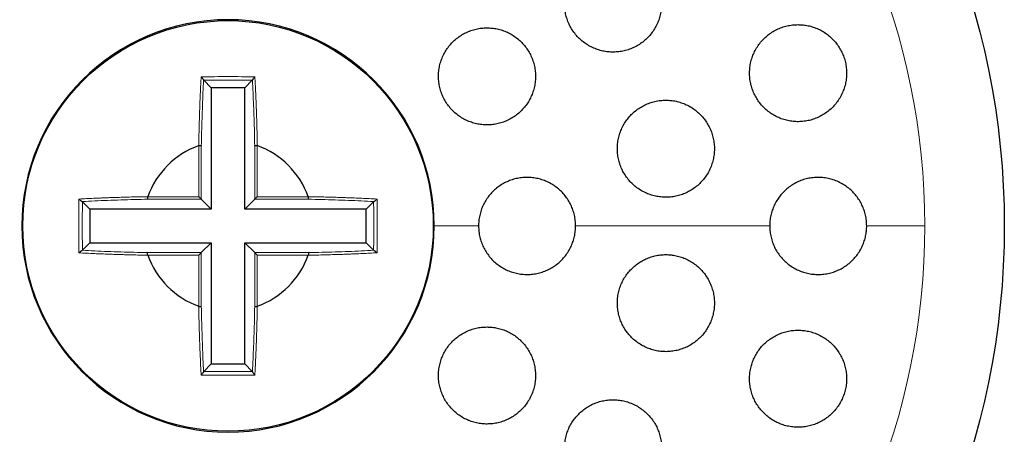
# Model space of a CAD drawing. Header units: millimetres. Extents: x 8 to 811, y 12 to 917.
# Tile 62 of 68: x 467 to 488, y 803 to 812. Entities that reach past the tile are written whole.
import ezdxf

# ---------------------------------------------------------------- set-up
doc = ezdxf.new("R2010")
doc.units = ezdxf.units.MM

msp = doc.modelspace()

# ---------------------------------------------------------------- linework, layer by layer
at = {"color": 7, "linetype": 'Continuous', "lineweight": 30}
for p, q in [((471.104, 810.414), (471.102, 810.418)), ((471.259, 810.259), (471.104, 810.414)), ((471.949, 810.259), (472.104, 810.414)), ((472.106, 810.418), (472.104, 810.414)), ((471.259, 810.259), (471.259, 807.758)), ((471.949, 810.259), (471.259, 810.259)), ((471.949, 807.758), (471.949, 810.259)), ((471.001, 809.068), (471.004, 809.069)), ((472.204, 809.069), (472.207, 809.068)), ((468.599, 807.915), (468.603, 807.913)), ((468.759, 807.758), (468.603, 807.913)), ((469.948, 808.013), (469.949, 808.016)), ((471.259, 807.758), (471.054, 807.963)), ((471.949, 807.758), (472.154, 807.963)), ((473.259, 808.016), (473.26, 808.013)), ((474.45, 807.758), (474.605, 807.913)), ((474.605, 807.913), (474.609, 807.915)), ((471.259, 807.758), (468.759, 807.758)), ((468.759, 807.758), (468.759, 807.068)), ((474.45, 807.758), (471.949, 807.758)), ((474.45, 807.068), (474.45, 807.758)), ((468.603, 806.913), (468.599, 806.911)), ((468.759, 807.068), (468.603, 806.913)), ((468.759, 807.068), (471.259, 807.068)), ((471.259, 807.068), (471.054, 806.863)), ((471.259, 807.068), (471.259, 804.568)), ((471.949, 807.068), (472.154, 806.863)), ((471.949, 807.068), (474.45, 807.068)), ((471.949, 804.568), (471.949, 807.068)), ((474.45, 807.068), (474.605, 806.913)), ((474.609, 806.911), (474.605, 806.913)), ((469.949, 806.81), (469.948, 806.813)), ((473.26, 806.813), (473.259, 806.81)), ((471.004, 805.757), (471.001, 805.758)), ((472.207, 805.758), (472.204, 805.757)), ((471.259, 804.568), (471.104, 804.412)), ((471.259, 804.568), (471.949, 804.568)), ((471.949, 804.568), (472.104, 804.412)), ((471.102, 804.409), (471.104, 804.412)), ((472.104, 804.412), (472.106, 804.409))]:
    msp.add_line(p, q, dxfattribs=at)
at = {"color": 252, "linetype": 'Continuous', "lineweight": 0}
for p, q in [((471.004, 808.013), (471.004, 809.069)), ((471.054, 809.064), (471.054, 807.963)), ((472.154, 807.963), (472.154, 809.064)), ((472.204, 809.069), (472.204, 808.013)), ((469.948, 808.013), (471.004, 808.013)), ((471.054, 807.963), (469.953, 807.963)), ((473.255, 807.963), (472.154, 807.963)), ((472.204, 808.013), (473.26, 808.013)), ((476.768, 807.413), (475.854, 807.413)), ((482.768, 807.413), (478.768, 807.413)), ((485.965, 807.413), (484.768, 807.413)), ((471.004, 806.813), (469.948, 806.813)), ((469.953, 806.863), (471.054, 806.863)), ((471.004, 805.757), (471.004, 806.813)), ((471.054, 806.863), (471.054, 805.762)), ((472.154, 806.863), (473.255, 806.863)), ((472.154, 805.762), (472.154, 806.863)), ((473.26, 806.813), (472.204, 806.813)), ((472.204, 806.813), (472.204, 805.757))]:
    msp.add_line(p, q, dxfattribs=at)
at = {"color": 7, "linetype": 'Continuous', "lineweight": 30}
for radius in [16, 4.231]:
    msp.add_circle((471.604, 807.413), radius, dxfattribs=at)
at = {"color": 252, "linetype": 'Continuous', "lineweight": 0}
for start, end in [(90, 0), (0, 90)]:
    msp.add_arc((471.604, 807.413), 14.361, start, end, dxfattribs=at)
at = {"color": 7, "linetype": 'Continuous', "lineweight": 30}
for radius, start, end in [(4.25, 90, 0), (4.25, 0, 90), (1.762, 110.0274, 159.971), (1.762, 20.0274, 69.971), (1.762, 200.0274, 249.971), (1.762, 290.0274, 339.971)]:
    msp.add_arc((471.604, 807.413), radius, start, end, dxfattribs=at)
for points, knots in [([(479.54, 812.995), (479.502, 812.994), (479.427, 812.991), (479.315, 812.971), (479.207, 812.94), (479.102, 812.896), (479.003, 812.841), (478.911, 812.775), (478.827, 812.699), (478.752, 812.614), (478.687, 812.521), (478.633, 812.421), (478.591, 812.316), (478.561, 812.207), (478.543, 812.095), (478.538, 811.982), (478.546, 811.869), (478.566, 811.759), (478.599, 811.651), (478.643, 811.548), (478.699, 811.45), (478.765, 811.36), (478.841, 811.277), (478.925, 811.204), (479.017, 811.14), (479.116, 811.087), (479.22, 811.046), (479.327, 811.016), (479.438, 810.998), (479.55, 810.993), (479.662, 811.001), (479.773, 811.02), (479.881, 811.053), (479.985, 811.097), (480.083, 811.153), (480.175, 811.219), (480.258, 811.296), (480.333, 811.382), (480.397, 811.475), (480.45, 811.575), (480.492, 811.681), (480.521, 811.79), (480.538, 811.902), (480.542, 812.015), (480.533, 812.128), (480.512, 812.239), (480.479, 812.346), (480.433, 812.449), (480.377, 812.546), (480.311, 812.636), (480.234, 812.718), (480.149, 812.791), (480.057, 812.854), (479.958, 812.906), (479.854, 812.947), (479.749, 812.975), (479.644, 812.992), (479.575, 812.994), (479.54, 812.995)], [0, 0, 0, 0, 0.018027, 0.036113, 0.05414, 0.072166, 0.090249, 0.108275, 0.126331, 0.144445, 0.162501, 0.180524, 0.198605, 0.216627, 0.234552, 0.252536, 0.270461, 0.288269, 0.306135, 0.323943, 0.341666, 0.359446, 0.377169, 0.394875, 0.412638, 0.430344, 0.448109, 0.465929, 0.483694, 0.501566, 0.519494, 0.537366, 0.55535, 0.573391, 0.591374, 0.609425, 0.627532, 0.645582, 0.663624, 0.681724, 0.699765, 0.717727, 0.735746, 0.753706, 0.771551, 0.789452, 0.807296, 0.825039, 0.842839, 0.860583, 0.878285, 0.896044, 0.913746, 0.931485, 0.94928, 0.967019, 0.983509, 1, 1, 1, 1]), ([(483.353, 811.561), (483.316, 811.56), (483.24, 811.558), (483.127, 811.537), (483.018, 811.506), (482.913, 811.461), (482.814, 811.406), (482.721, 811.339), (482.637, 811.262), (482.562, 811.176), (482.497, 811.082), (482.444, 810.982), (482.402, 810.876), (482.372, 810.767), (482.356, 810.655), (482.352, 810.542), (482.36, 810.43), (482.381, 810.32), (482.414, 810.214), (482.458, 810.111), (482.514, 810.015), (482.579, 809.925), (482.655, 809.843), (482.739, 809.77), (482.83, 809.707), (482.928, 809.654), (483.032, 809.612), (483.14, 809.582), (483.251, 809.564), (483.363, 809.559), (483.476, 809.567), (483.587, 809.587), (483.696, 809.62), (483.8, 809.665), (483.899, 809.721), (483.991, 809.788), (484.075, 809.866), (484.149, 809.952), (484.213, 810.047), (484.266, 810.148), (484.307, 810.254), (484.336, 810.363), (484.352, 810.475), (484.355, 810.588), (484.346, 810.7), (484.324, 810.809), (484.291, 810.916), (484.245, 811.018), (484.189, 811.114), (484.123, 811.203), (484.047, 811.285), (483.962, 811.357), (483.871, 811.42), (483.772, 811.472), (483.668, 811.513), (483.563, 811.541), (483.457, 811.558), (483.388, 811.56), (483.353, 811.561)], [0, 0, 0, 0, 0.018185, 0.036427, 0.054612, 0.072797, 0.091041, 0.109226, 0.127385, 0.145602, 0.163761, 0.181766, 0.199829, 0.217833, 0.23563, 0.253484, 0.27128, 0.288906, 0.30659, 0.324216, 0.341785, 0.35941, 0.37698, 0.394625, 0.412325, 0.429971, 0.447793, 0.46567, 0.483493, 0.501517, 0.519599, 0.537624, 0.555791, 0.574016, 0.592183, 0.610368, 0.62861, 0.646793, 0.664858, 0.682981, 0.701045, 0.718908, 0.736828, 0.75469, 0.77236, 0.790087, 0.807756, 0.825327, 0.842954, 0.860526, 0.878132, 0.895795, 0.913402, 0.931162, 0.948978, 0.966739, 0.983369, 1, 1, 1, 1]), ([(476.942, 811.495), (476.905, 811.494), (476.829, 811.491), (476.718, 811.472), (476.61, 811.44), (476.505, 811.397), (476.407, 811.342), (476.315, 811.277), (476.231, 811.201), (476.156, 811.116), (476.091, 811.024), (476.037, 810.925), (475.994, 810.82), (475.964, 810.711), (475.946, 810.6), (475.94, 810.487), (475.947, 810.375), (475.967, 810.264), (475.999, 810.156), (476.043, 810.052), (476.098, 809.954), (476.164, 809.863), (476.24, 809.78), (476.324, 809.706), (476.416, 809.642), (476.515, 809.588), (476.619, 809.547), (476.727, 809.516), (476.838, 809.498), (476.951, 809.493), (477.063, 809.5), (477.174, 809.52), (477.282, 809.552), (477.385, 809.596), (477.484, 809.652), (477.575, 809.718), (477.658, 809.794), (477.733, 809.879), (477.797, 809.972), (477.85, 810.072), (477.892, 810.177), (477.922, 810.286), (477.939, 810.397), (477.944, 810.51), (477.936, 810.623), (477.915, 810.733), (477.883, 810.841), (477.838, 810.944), (477.782, 811.042), (477.715, 811.132), (477.639, 811.215), (477.554, 811.288), (477.462, 811.352), (477.363, 811.405), (477.258, 811.446), (477.152, 811.475), (477.047, 811.492), (476.977, 811.494), (476.942, 811.495)], [0, 0, 0, 0, 0.017946, 0.035949, 0.053895, 0.07184, 0.089842, 0.107787, 0.125745, 0.143761, 0.16172, 0.179664, 0.197665, 0.215609, 0.233509, 0.251467, 0.269367, 0.287215, 0.30512, 0.322968, 0.340777, 0.358642, 0.376451, 0.394252, 0.412109, 0.42991, 0.447737, 0.46562, 0.483447, 0.501322, 0.519254, 0.53713, 0.555056, 0.573038, 0.590964, 0.60892, 0.626933, 0.644889, 0.662842, 0.680851, 0.698803, 0.71672, 0.734694, 0.75261, 0.770474, 0.788395, 0.806258, 0.824076, 0.841952, 0.85977, 0.877569, 0.895425, 0.913224, 0.931039, 0.948911, 0.966727, 0.983363, 1, 1, 1, 1]), ([(471.05, 810.487), (471.057, 810.479), (471.069, 810.465), (471.084, 810.446), (471.092, 810.434), (471.097, 810.427), (471.1, 810.421), (471.101, 810.419), (471.102, 810.418)], [0, 0, 0, 0, 0.337974, 0.584879, 0.686381, 0.783281, 0.88508, 1, 1, 1, 1]), ([(472.158, 810.487), (472.151, 810.479), (472.139, 810.465), (472.125, 810.446), (472.116, 810.434), (472.111, 810.427), (472.108, 810.421), (472.107, 810.419), (472.106, 810.418)], [0, 0, 0, 0, 0.337271, 0.584132, 0.685614, 0.782527, 0.884521, 1, 1, 1, 1]), ([(480.629, 810.004), (480.591, 810.003), (480.515, 810.001), (480.404, 809.981), (480.295, 809.949), (480.19, 809.906), (480.091, 809.85), (479.999, 809.784), (479.915, 809.708), (479.84, 809.623), (479.775, 809.53), (479.722, 809.43), (479.679, 809.325), (479.649, 809.217), (479.632, 809.105), (479.627, 808.993), (479.634, 808.881), (479.654, 808.77), (479.687, 808.663), (479.73, 808.56), (479.786, 808.463), (479.851, 808.372), (479.926, 808.29), (480.01, 808.216), (480.102, 808.152), (480.201, 808.098), (480.305, 808.056), (480.413, 808.026), (480.524, 808.008), (480.637, 808.002), (480.749, 808.01), (480.861, 808.029), (480.969, 808.062), (481.073, 808.106), (481.172, 808.162), (481.264, 808.229), (481.347, 808.306), (481.422, 808.392), (481.486, 808.485), (481.539, 808.585), (481.58, 808.69), (481.609, 808.799), (481.626, 808.911), (481.631, 809.023), (481.622, 809.135), (481.601, 809.245), (481.568, 809.352), (481.524, 809.455), (481.468, 809.552), (481.402, 809.642), (481.326, 809.724), (481.241, 809.797), (481.149, 809.861), (481.05, 809.914), (480.946, 809.955), (480.84, 809.984), (480.734, 810.001), (480.664, 810.003), (480.629, 810.004)], [0, 0, 0, 0, 0.018048, 0.036154, 0.054203, 0.072252, 0.090359, 0.108409, 0.126429, 0.144508, 0.162528, 0.18045, 0.19843, 0.216352, 0.234157, 0.25202, 0.269825, 0.287546, 0.305324, 0.323046, 0.340753, 0.358516, 0.376223, 0.39399, 0.411813, 0.42958, 0.447456, 0.465388, 0.483263, 0.50125, 0.519293, 0.53728, 0.555331, 0.57344, 0.591491, 0.609531, 0.627629, 0.645669, 0.663627, 0.681643, 0.699601, 0.717442, 0.73534, 0.75318, 0.770921, 0.788719, 0.80646, 0.824162, 0.841921, 0.859624, 0.877364, 0.895161, 0.912903, 0.930742, 0.948637, 0.966477, 0.983238, 1, 1, 1, 1]), ([(471.004, 809.069), (471.011, 809.07), (471.02, 809.071), (471.032, 809.072), (471.039, 809.072), (471.045, 809.071), (471.051, 809.068), (471.053, 809.066), (471.054, 809.064)], [0, 0, 0, 0, 0.265216, 0.381301, 0.492334, 0.604217, 0.722945, 1, 1, 1, 1]), ([(472.154, 809.064), (472.155, 809.066), (472.157, 809.068), (472.163, 809.071), (472.169, 809.072), (472.176, 809.072), (472.188, 809.071), (472.197, 809.07), (472.204, 809.069)], [0, 0, 0, 0, 0.2770548, 0.3957832, 0.5076662, 0.6186989, 0.7347842, 1, 1, 1, 1]), ([(478.768, 807.413), (478.767, 807.451), (478.764, 807.525), (478.745, 807.636), (478.714, 807.744), (478.671, 807.848), (478.616, 807.946), (478.552, 808.038), (478.477, 808.121), (478.393, 808.196), (478.301, 808.262), (478.203, 808.316), (478.099, 808.359), (477.991, 808.39), (477.879, 808.409), (477.767, 808.415), (477.654, 808.409), (477.543, 808.39), (477.434, 808.358), (477.33, 808.315), (477.231, 808.259), (477.14, 808.194), (477.056, 808.118), (476.981, 808.033), (476.916, 807.941), (476.862, 807.842), (476.82, 807.738), (476.79, 807.629), (476.771, 807.52), (476.769, 807.448), (476.768, 807.413)], [0, 0, 0, 0, 0.035624, 0.071362, 0.106986, 0.142608, 0.178343, 0.213965, 0.249635, 0.285418, 0.321089, 0.356861, 0.392746, 0.428519, 0.464387, 0.500369, 0.536238, 0.572154, 0.608185, 0.644101, 0.679995, 0.716005, 0.751899, 0.787712, 0.82364, 0.859452, 0.895159, 0.930981, 0.966687, 1, 1, 1, 1]), ([(484.768, 807.413), (484.767, 807.45), (484.764, 807.525), (484.745, 807.635), (484.715, 807.742), (484.672, 807.845), (484.619, 807.943), (484.555, 808.034), (484.481, 808.117), (484.398, 808.192), (484.308, 808.257), (484.21, 808.312), (484.107, 808.356), (483.999, 808.388), (483.887, 808.408), (483.774, 808.415), (483.661, 808.41), (483.549, 808.391), (483.439, 808.36), (483.334, 808.316), (483.234, 808.261), (483.141, 808.195), (483.056, 808.119), (482.981, 808.033), (482.916, 807.94), (482.862, 807.841), (482.819, 807.736), (482.789, 807.628), (482.771, 807.519), (482.769, 807.448), (482.768, 807.413)], [0, 0, 0, 0, 0.035235, 0.070582, 0.105817, 0.141043, 0.176381, 0.211609, 0.24702, 0.282541, 0.317954, 0.353762, 0.389683, 0.425493, 0.461681, 0.497983, 0.534171, 0.570553, 0.607052, 0.643433, 0.679735, 0.716153, 0.752453, 0.788431, 0.824526, 0.860503, 0.896063, 0.931738, 0.967297, 1, 1, 1, 1]), ([(468.53, 807.967), (468.538, 807.96), (468.553, 807.949), (468.571, 807.934), (468.583, 807.925), (468.59, 807.92), (468.596, 807.917), (468.598, 807.916), (468.599, 807.915)], [0, 0, 0, 0, 0.337314, 0.584191, 0.685676, 0.782584, 0.88456, 1, 1, 1, 1]), ([(469.948, 808.013), (469.947, 808.006), (469.946, 807.997), (469.945, 807.985), (469.946, 807.978), (469.947, 807.972), (469.949, 807.966), (469.951, 807.965), (469.953, 807.963)], [0, 0, 0, 0, 0.266061, 0.382306, 0.49341, 0.605286, 0.723885, 1, 1, 1, 1]), ([(471.004, 808.013), (471.011, 808.006), (471.023, 807.994), (471.037, 807.98), (471.045, 807.972), (471.049, 807.968), (471.052, 807.965), (471.053, 807.964), (471.054, 807.963)], [0, 0, 0, 0, 0.3089025, 0.5562704, 0.6661118, 0.7730088, 0.8825639, 1, 1, 1, 1]), ([(472.154, 807.963), (472.155, 807.964), (472.156, 807.965), (472.159, 807.968), (472.163, 807.972), (472.171, 807.98), (472.185, 807.994), (472.197, 808.006), (472.204, 808.013)], [0, 0, 0, 0, 0.117436, 0.226991, 0.333888, 0.44373, 0.691097, 1, 1, 1, 1]), ([(473.255, 807.963), (473.257, 807.965), (473.259, 807.966), (473.262, 807.972), (473.262, 807.978), (473.263, 807.985), (473.262, 807.997), (473.261, 808.006), (473.26, 808.013)], [0, 0, 0, 0, 0.276115, 0.394714, 0.50659, 0.617694, 0.733939, 1, 1, 1, 1]), ([(474.609, 807.915), (474.61, 807.916), (474.612, 807.917), (474.618, 807.92), (474.625, 807.925), (474.637, 807.934), (474.656, 807.949), (474.67, 807.96), (474.678, 807.967)], [0, 0, 0, 0, 0.1152749, 0.2171594, 0.3140862, 0.4156827, 0.6628177, 1, 1, 1, 1]), ([(476.768, 807.413), (476.769, 807.374), (476.772, 807.297), (476.793, 807.184), (476.824, 807.077), (476.868, 806.973), (476.923, 806.875), (476.988, 806.784), (477.063, 806.701), (477.148, 806.626), (477.24, 806.562), (477.338, 806.508), (477.443, 806.465), (477.551, 806.435), (477.662, 806.417), (477.775, 806.411), (477.888, 806.418), (477.999, 806.438), (478.107, 806.47), (478.211, 806.514), (478.309, 806.57), (478.401, 806.636), (478.484, 806.713), (478.559, 806.797), (478.623, 806.89), (478.676, 806.99), (478.717, 807.093), (478.746, 807.199), (478.764, 807.305), (478.767, 807.377), (478.768, 807.413)], [0, 0, 0, 0, 0.037637, 0.073237, 0.10895, 0.144551, 0.180173, 0.215908, 0.251531, 0.287234, 0.32305, 0.358754, 0.394563, 0.430485, 0.466294, 0.502186, 0.538192, 0.574084, 0.610001, 0.646032, 0.681949, 0.71782, 0.753807, 0.789678, 0.825455, 0.861346, 0.897122, 0.931381, 0.965741, 1, 1, 1, 1]), ([(482.768, 807.413), (482.769, 807.371), (482.772, 807.293), (482.794, 807.178), (482.826, 807.072), (482.869, 806.969), (482.924, 806.873), (482.989, 806.783), (483.064, 806.7), (483.148, 806.626), (483.239, 806.562), (483.337, 806.508), (483.441, 806.466), (483.55, 806.435), (483.661, 806.417), (483.774, 806.411), (483.888, 806.418), (484, 806.438), (484.109, 806.471), (484.214, 806.516), (484.313, 806.572), (484.405, 806.64), (484.489, 806.717), (484.563, 806.803), (484.627, 806.897), (484.679, 806.997), (484.72, 807.1), (484.747, 807.204), (484.765, 807.308), (484.767, 807.378), (484.768, 807.413)], [0, 0, 0, 0, 0.039667, 0.074808, 0.110061, 0.145202, 0.180434, 0.215777, 0.25101, 0.286559, 0.322219, 0.357769, 0.393727, 0.429798, 0.465757, 0.502044, 0.538445, 0.574731, 0.611118, 0.64762, 0.684005, 0.720212, 0.756536, 0.79274, 0.828567, 0.86451, 0.900334, 0.933525, 0.96681, 1, 1, 1, 1]), ([(468.53, 806.859), (468.538, 806.866), (468.553, 806.878), (468.571, 806.893), (468.583, 806.901), (468.59, 806.906), (468.596, 806.909), (468.598, 806.91), (468.599, 806.911)], [0, 0, 0, 0, 0.337974, 0.584879, 0.686381, 0.783281, 0.88508, 1, 1, 1, 1]), ([(474.609, 806.911), (474.61, 806.91), (474.612, 806.909), (474.618, 806.906), (474.625, 806.901), (474.637, 806.893), (474.656, 806.878), (474.67, 806.866), (474.678, 806.859)], [0, 0, 0, 0, 0.115206, 0.217138, 0.314089, 0.415614, 0.662474, 1, 1, 1, 1]), ([(469.948, 806.813), (469.947, 806.82), (469.946, 806.829), (469.945, 806.841), (469.946, 806.848), (469.947, 806.854), (469.949, 806.86), (469.951, 806.862), (469.953, 806.863)], [0, 0, 0, 0, 0.265216, 0.381301, 0.492334, 0.604217, 0.722945, 1, 1, 1, 1]), ([(471.004, 806.813), (471.011, 806.82), (471.023, 806.832), (471.037, 806.846), (471.045, 806.854), (471.049, 806.858), (471.052, 806.861), (471.053, 806.862), (471.054, 806.863)], [0, 0, 0, 0, 0.308903, 0.55627, 0.666112, 0.773009, 0.882564, 1, 1, 1, 1]), ([(472.154, 806.863), (472.155, 806.862), (472.156, 806.861), (472.159, 806.858), (472.163, 806.854), (472.171, 806.846), (472.185, 806.832), (472.197, 806.82), (472.204, 806.813)], [0, 0, 0, 0, 0.117436, 0.226991, 0.333888, 0.44373, 0.691097, 1, 1, 1, 1]), ([(473.255, 806.863), (473.257, 806.862), (473.259, 806.86), (473.262, 806.854), (473.262, 806.848), (473.263, 806.841), (473.262, 806.829), (473.261, 806.82), (473.26, 806.813)], [0, 0, 0, 0, 0.277055, 0.395783, 0.507666, 0.618699, 0.734784, 1, 1, 1, 1]), ([(480.629, 806.822), (480.591, 806.821), (480.516, 806.818), (480.404, 806.798), (480.296, 806.767), (480.191, 806.723), (480.092, 806.668), (480, 806.603), (479.916, 806.527), (479.842, 806.442), (479.777, 806.35), (479.723, 806.25), (479.681, 806.146), (479.65, 806.038), (479.632, 805.927), (479.627, 805.816), (479.633, 805.704), (479.653, 805.594), (479.685, 805.486), (479.728, 805.383), (479.782, 805.286), (479.847, 805.195), (479.922, 805.111), (480.006, 805.037), (480.098, 804.972), (480.197, 804.918), (480.301, 804.875), (480.41, 804.844), (480.521, 804.825), (480.634, 804.82), (480.747, 804.827), (480.859, 804.847), (480.968, 804.879), (481.072, 804.923), (481.171, 804.979), (481.263, 805.046), (481.346, 805.122), (481.42, 805.207), (481.484, 805.3), (481.537, 805.4), (481.579, 805.504), (481.609, 805.613), (481.626, 805.724), (481.631, 805.835), (481.623, 805.947), (481.603, 806.057), (481.57, 806.164), (481.526, 806.267), (481.471, 806.364), (481.406, 806.455), (481.33, 806.538), (481.245, 806.612), (481.153, 806.676), (481.054, 806.729), (480.949, 806.771), (480.843, 806.801), (480.735, 806.819), (480.664, 806.821), (480.629, 806.822)], [0, 0, 0, 0, 0.01799, 0.036037, 0.054027, 0.072021, 0.090072, 0.108065, 0.125985, 0.143962, 0.16188, 0.179683, 0.197543, 0.215345, 0.233066, 0.250843, 0.268563, 0.28627, 0.304034, 0.321742, 0.339511, 0.357336, 0.375106, 0.392984, 0.410919, 0.428797, 0.446786, 0.464832, 0.48282, 0.500872, 0.518982, 0.537033, 0.555072, 0.57317, 0.591208, 0.609164, 0.627177, 0.645132, 0.66297, 0.680865, 0.698703, 0.716442, 0.734238, 0.751978, 0.76968, 0.787439, 0.805141, 0.822884, 0.840682, 0.858426, 0.876267, 0.894166, 0.912008, 0.929966, 0.947981, 0.965939, 0.982969, 1, 1, 1, 1]), ([(471.004, 805.757), (471.011, 805.756), (471.02, 805.755), (471.032, 805.754), (471.039, 805.755), (471.045, 805.756), (471.051, 805.758), (471.053, 805.76), (471.054, 805.762)], [0, 0, 0, 0, 0.266061, 0.382306, 0.49341, 0.605286, 0.723885, 1, 1, 1, 1]), ([(472.154, 805.762), (472.155, 805.76), (472.157, 805.758), (472.163, 805.756), (472.169, 805.755), (472.176, 805.754), (472.188, 805.755), (472.197, 805.756), (472.204, 805.757)], [0, 0, 0, 0, 0.276115, 0.394714, 0.50659, 0.617694, 0.733939, 1, 1, 1, 1]), ([(476.942, 805.331), (476.905, 805.33), (476.83, 805.328), (476.719, 805.308), (476.61, 805.277), (476.506, 805.234), (476.408, 805.179), (476.316, 805.114), (476.232, 805.038), (476.157, 804.954), (476.092, 804.863), (476.038, 804.764), (475.996, 804.66), (475.965, 804.552), (475.946, 804.441), (475.94, 804.329), (475.946, 804.217), (475.966, 804.107), (475.997, 803.999), (476.04, 803.895), (476.095, 803.797), (476.16, 803.705), (476.235, 803.621), (476.319, 803.546), (476.411, 803.481), (476.51, 803.427), (476.615, 803.384), (476.723, 803.353), (476.835, 803.335), (476.948, 803.329), (477.061, 803.336), (477.172, 803.356), (477.28, 803.388), (477.384, 803.432), (477.482, 803.487), (477.574, 803.553), (477.657, 803.629), (477.731, 803.714), (477.795, 803.806), (477.849, 803.905), (477.891, 804.009), (477.921, 804.117), (477.939, 804.228), (477.944, 804.34), (477.937, 804.452), (477.917, 804.563), (477.885, 804.671), (477.841, 804.774), (477.786, 804.872), (477.72, 804.963), (477.644, 805.046), (477.559, 805.121), (477.467, 805.185), (477.367, 805.239), (477.262, 805.281), (477.156, 805.31), (477.048, 805.328), (476.978, 805.33), (476.942, 805.331)], [0, 0, 0, 0, 0.017879, 0.035815, 0.053694, 0.071576, 0.089514, 0.107395, 0.125238, 0.143139, 0.160982, 0.178789, 0.196652, 0.214459, 0.232261, 0.250119, 0.267921, 0.285751, 0.303638, 0.321469, 0.339349, 0.357286, 0.375167, 0.393096, 0.411083, 0.429013, 0.44697, 0.464984, 0.482941, 0.500891, 0.518899, 0.536849, 0.554761, 0.57273, 0.590642, 0.608501, 0.626417, 0.644276, 0.662091, 0.679963, 0.697778, 0.715578, 0.733433, 0.751233, 0.769051, 0.786926, 0.804744, 0.822608, 0.840529, 0.858392, 0.876308, 0.894281, 0.912197, 0.930149, 0.948159, 0.966111, 0.983055, 1, 1, 1, 1]), ([(483.353, 805.265), (483.316, 805.264), (483.241, 805.261), (483.129, 805.241), (483.02, 805.21), (482.915, 805.166), (482.816, 805.111), (482.724, 805.045), (482.64, 804.969), (482.565, 804.884), (482.501, 804.791), (482.447, 804.692), (482.405, 804.588), (482.375, 804.481), (482.357, 804.37), (482.351, 804.259), (482.358, 804.148), (482.377, 804.039), (482.408, 803.932), (482.451, 803.829), (482.505, 803.732), (482.57, 803.641), (482.644, 803.557), (482.728, 803.482), (482.819, 803.417), (482.918, 803.362), (483.022, 803.319), (483.131, 803.288), (483.243, 803.269), (483.357, 803.263), (483.471, 803.27), (483.583, 803.289), (483.692, 803.322), (483.797, 803.367), (483.897, 803.423), (483.988, 803.49), (484.072, 803.566), (484.146, 803.652), (484.21, 803.745), (484.263, 803.844), (484.304, 803.948), (484.333, 804.056), (484.351, 804.167), (484.355, 804.278), (484.348, 804.389), (484.328, 804.498), (484.296, 804.605), (484.252, 804.707), (484.198, 804.804), (484.133, 804.895), (484.058, 804.978), (483.973, 805.052), (483.881, 805.117), (483.782, 805.17), (483.678, 805.213), (483.57, 805.243), (483.462, 805.262), (483.389, 805.264), (483.353, 805.265)], [0, 0, 0, 0, 0.018034, 0.036124, 0.054157, 0.072198, 0.090297, 0.108336, 0.126233, 0.144187, 0.162083, 0.17978, 0.197534, 0.215231, 0.232811, 0.250447, 0.268027, 0.28562, 0.303268, 0.320862, 0.338591, 0.356375, 0.374105, 0.392035, 0.410022, 0.427953, 0.446065, 0.464234, 0.482346, 0.50054, 0.518792, 0.536986, 0.555122, 0.573317, 0.591453, 0.609417, 0.627439, 0.645402, 0.663156, 0.680968, 0.698722, 0.716325, 0.733983, 0.751586, 0.769159, 0.786787, 0.80436, 0.822036, 0.839767, 0.857444, 0.87531, 0.893232, 0.9111, 0.929164, 0.947285, 0.96535, 0.982675, 1, 1, 1, 1]), ([(471.102, 804.409), (471.101, 804.407), (471.1, 804.405), (471.097, 804.399), (471.092, 804.392), (471.084, 804.38), (471.069, 804.362), (471.057, 804.347), (471.05, 804.339)], [0, 0, 0, 0, 0.1152062, 0.2171376, 0.3140895, 0.4156136, 0.6624742, 1, 1, 1, 1]), ([(472.106, 804.408), (472.107, 804.407), (472.108, 804.405), (472.111, 804.399), (472.116, 804.392), (472.125, 804.38), (472.14, 804.362), (472.151, 804.347), (472.158, 804.339)], [0, 0, 0, 0, 0.115275, 0.217159, 0.314086, 0.415683, 0.662818, 1, 1, 1, 1]), ([(479.54, 803.831), (479.503, 803.83), (479.428, 803.828), (479.317, 803.808), (479.209, 803.777), (479.105, 803.734), (479.006, 803.679), (478.914, 803.614), (478.83, 803.538), (478.755, 803.454), (478.69, 803.363), (478.637, 803.264), (478.594, 803.161), (478.563, 803.053), (478.544, 802.943), (478.538, 802.831), (478.544, 802.72), (478.563, 802.609), (478.594, 802.502), (478.636, 802.398), (478.691, 802.3), (478.756, 802.208), (478.83, 802.124), (478.914, 802.049), (479.006, 801.983), (479.105, 801.928), (479.21, 801.885), (479.319, 801.854), (479.431, 801.835), (479.544, 801.829), (479.657, 801.836), (479.769, 801.856), (479.878, 801.888), (479.982, 801.932), (480.081, 801.987), (480.172, 802.053), (480.255, 802.129), (480.329, 802.214), (480.393, 802.306), (480.447, 802.405), (480.489, 802.509), (480.519, 802.616), (480.537, 802.727), (480.542, 802.838), (480.535, 802.95), (480.516, 803.06), (480.484, 803.168), (480.441, 803.271), (480.386, 803.369), (480.32, 803.46), (480.245, 803.544), (480.16, 803.618), (480.068, 803.683), (479.968, 803.737), (479.863, 803.78), (479.756, 803.81), (479.648, 803.828), (479.576, 803.83), (479.54, 803.831)], [0, 0, 0, 0, 0.01788, 0.035817, 0.053696, 0.071581, 0.089522, 0.107406, 0.125206, 0.143064, 0.160864, 0.178583, 0.196358, 0.214078, 0.231786, 0.24955, 0.267258, 0.28503, 0.302857, 0.320628, 0.338509, 0.356447, 0.374328, 0.392319, 0.410367, 0.428358, 0.44641, 0.46452, 0.482572, 0.50061, 0.518706, 0.536744, 0.554697, 0.572707, 0.59066, 0.608495, 0.626388, 0.644223, 0.661961, 0.679755, 0.697493, 0.715195, 0.732954, 0.750656, 0.768401, 0.786201, 0.803946, 0.82179, 0.839691, 0.857536, 0.875497, 0.893514, 0.911474, 0.929516, 0.947614, 0.965655, 0.982828, 1, 1, 1, 1])]:
    msp.add_open_spline(points, degree=3, knots=knots, dxfattribs=at)
at = {"color": 252, "linetype": 'Continuous', "lineweight": 0}
for points, knots in [([(471.001, 809.068), (471.002, 809.113), (471.003, 809.207), (471.006, 809.351), (471.01, 809.482), (471.013, 809.597), (471.016, 809.695), (471.019, 809.787), (471.023, 809.895), (471.028, 810.02), (471.034, 810.171), (471.042, 810.328), (471.047, 810.433), (471.05, 810.487)], [0, 0, 0, 0, 0.091055, 0.189247, 0.29459, 0.360018, 0.427927, 0.498314, 0.553478, 0.655926, 0.764496, 0.879189, 1, 1, 1, 1]), ([(471.05, 810.487), (471.143, 810.488), (471.327, 810.489), (471.605, 810.49), (471.882, 810.489), (472.066, 810.488), (472.158, 810.487)], [0, 0, 0, 0, 0.250751, 0.500963, 0.75019, 1, 1, 1, 1]), ([(471.102, 810.416), (471.097, 810.331), (471.088, 810.16), (471.077, 809.895), (471.068, 809.625), (471.06, 809.347), (471.056, 809.159), (471.054, 809.064)], [0, 0, 0, 0, 0.199457, 0.398461, 0.597739, 0.798014, 1, 1, 1, 1]), ([(472.104, 810.414), (472.021, 810.415), (471.855, 810.416), (471.604, 810.417), (471.354, 810.416), (471.187, 810.415), (471.104, 810.414)], [0, 0, 0, 0, 0.250162, 0.499927, 0.749729, 1, 1, 1, 1]), ([(472.154, 809.064), (472.152, 809.159), (472.149, 809.347), (472.141, 809.625), (472.131, 809.895), (472.12, 810.16), (472.111, 810.331), (472.106, 810.416)], [0, 0, 0, 0, 0.201986, 0.402261, 0.601539, 0.800543, 1, 1, 1, 1]), ([(472.158, 810.487), (472.161, 810.436), (472.166, 810.336), (472.173, 810.186), (472.179, 810.06), (472.183, 809.958), (472.186, 809.878), (472.189, 809.792), (472.193, 809.675), (472.197, 809.53), (472.202, 809.367), (472.205, 809.214), (472.207, 809.115), (472.207, 809.068)], [0, 0, 0, 0, 0.114929, 0.22434, 0.32823, 0.386866, 0.443586, 0.498389, 0.568443, 0.688201, 0.800045, 0.903974, 1, 1, 1, 1]), ([(468.53, 806.859), (468.53, 806.952), (468.528, 807.136), (468.528, 807.414), (468.528, 807.691), (468.53, 807.875), (468.53, 807.967)], [0, 0, 0, 0, 0.250751, 0.500963, 0.75019, 1, 1, 1, 1]), ([(468.53, 807.967), (468.582, 807.97), (468.682, 807.975), (468.831, 807.982), (468.957, 807.988), (469.059, 807.992), (469.14, 807.995), (469.225, 807.998), (469.342, 808.002), (469.487, 808.006), (469.65, 808.011), (469.803, 808.014), (469.902, 808.016), (469.949, 808.016)], [0, 0, 0, 0, 0.114929, 0.22434, 0.32823, 0.386866, 0.443586, 0.498389, 0.568443, 0.688201, 0.800045, 0.903974, 1, 1, 1, 1]), ([(469.953, 807.963), (469.858, 807.961), (469.67, 807.958), (469.393, 807.95), (469.122, 807.94), (468.857, 807.929), (468.686, 807.92), (468.601, 807.916)], [0, 0, 0, 0, 0.2019861, 0.4022612, 0.6015386, 0.8005425, 1, 1, 1, 1]), ([(468.603, 807.913), (468.602, 807.83), (468.601, 807.664), (468.601, 807.413), (468.601, 807.163), (468.602, 806.996), (468.603, 806.913)], [0, 0, 0, 0, 0.250162, 0.499927, 0.749729, 1, 1, 1, 1]), ([(474.607, 807.916), (474.522, 807.92), (474.351, 807.929), (474.086, 807.94), (473.816, 807.95), (473.538, 807.958), (473.35, 807.961), (473.255, 807.963)], [0, 0, 0, 0, 0.199457, 0.398461, 0.597739, 0.798014, 1, 1, 1, 1]), ([(473.259, 808.016), (473.304, 808.016), (473.397, 808.014), (473.542, 808.011), (473.673, 808.008), (473.788, 808.004), (473.886, 808.001), (473.978, 807.998), (474.086, 807.994), (474.211, 807.989), (474.362, 807.983), (474.519, 807.975), (474.624, 807.97), (474.678, 807.967)], [0, 0, 0, 0, 0.091055, 0.189247, 0.29459, 0.360018, 0.427927, 0.498314, 0.553478, 0.655926, 0.764496, 0.879189, 1, 1, 1, 1]), ([(474.605, 806.913), (474.606, 806.996), (474.607, 807.163), (474.607, 807.413), (474.607, 807.663), (474.606, 807.83), (474.605, 807.913)], [0, 0, 0, 0, 0.250162, 0.499927, 0.749729, 1, 1, 1, 1]), ([(474.678, 807.967), (474.679, 807.874), (474.68, 807.69), (474.681, 807.412), (474.68, 807.135), (474.679, 806.951), (474.678, 806.859)], [0, 0, 0, 0, 0.250751, 0.500963, 0.75019, 1, 1, 1, 1]), ([(468.601, 806.911), (468.686, 806.906), (468.857, 806.898), (469.122, 806.886), (469.393, 806.877), (469.67, 806.869), (469.858, 806.865), (469.953, 806.863)], [0, 0, 0, 0, 0.199457, 0.398461, 0.597739, 0.798014, 1, 1, 1, 1]), ([(473.255, 806.863), (473.35, 806.865), (473.538, 806.869), (473.816, 806.877), (474.086, 806.886), (474.351, 806.898), (474.522, 806.906), (474.607, 806.911)], [0, 0, 0, 0, 0.201986, 0.402261, 0.601539, 0.800543, 1, 1, 1, 1]), ([(469.949, 806.81), (469.904, 806.811), (469.811, 806.812), (469.666, 806.815), (469.535, 806.819), (469.42, 806.822), (469.322, 806.825), (469.23, 806.828), (469.122, 806.832), (468.997, 806.837), (468.846, 806.843), (468.689, 806.851), (468.584, 806.857), (468.53, 806.859)], [0, 0, 0, 0, 0.091055, 0.189247, 0.29459, 0.360018, 0.427927, 0.498314, 0.553478, 0.655926, 0.764496, 0.879189, 1, 1, 1, 1]), ([(474.678, 806.859), (474.627, 806.857), (474.527, 806.851), (474.377, 806.844), (474.251, 806.839), (474.149, 806.835), (474.069, 806.832), (473.983, 806.828), (473.866, 806.824), (473.721, 806.82), (473.558, 806.816), (473.405, 806.812), (473.306, 806.811), (473.259, 806.81)], [0, 0, 0, 0, 0.114929, 0.2243397, 0.3282295, 0.3868663, 0.443586, 0.4983894, 0.5684433, 0.6882007, 0.8000451, 0.9039741, 1, 1, 1, 1]), ([(471.05, 804.339), (471.048, 804.391), (471.042, 804.491), (471.035, 804.64), (471.03, 804.766), (471.025, 804.869), (471.022, 804.949), (471.019, 805.035), (471.015, 805.151), (471.011, 805.296), (471.007, 805.459), (471.003, 805.612), (471.002, 805.711), (471.001, 805.758)], [0, 0, 0, 0, 0.114929, 0.22434, 0.32823, 0.386866, 0.443586, 0.498389, 0.568443, 0.688201, 0.800045, 0.903974, 1, 1, 1, 1]), ([(471.054, 805.762), (471.056, 805.667), (471.06, 805.479), (471.068, 805.202), (471.077, 804.931), (471.088, 804.666), (471.097, 804.495), (471.102, 804.41)], [0, 0, 0, 0, 0.201986, 0.402261, 0.601539, 0.800543, 1, 1, 1, 1]), ([(472.106, 804.41), (472.111, 804.495), (472.12, 804.666), (472.131, 804.931), (472.141, 805.202), (472.149, 805.479), (472.152, 805.667), (472.154, 805.762)], [0, 0, 0, 0, 0.199457, 0.398461, 0.597739, 0.798014, 1, 1, 1, 1]), ([(472.207, 805.758), (472.207, 805.713), (472.205, 805.62), (472.202, 805.475), (472.199, 805.345), (472.195, 805.229), (472.192, 805.131), (472.189, 805.039), (472.185, 804.931), (472.18, 804.806), (472.174, 804.655), (472.166, 804.498), (472.161, 804.393), (472.158, 804.339)], [0, 0, 0, 0, 0.091055, 0.189247, 0.29459, 0.360018, 0.427927, 0.498314, 0.553478, 0.655926, 0.764496, 0.879189, 1, 1, 1, 1]), ([(472.158, 804.339), (472.065, 804.339), (471.881, 804.337), (471.603, 804.337), (471.326, 804.337), (471.142, 804.339), (471.05, 804.339)], [0, 0, 0, 0, 0.250738, 0.500916, 0.750174, 1, 1, 1, 1]), ([(471.104, 804.412), (471.187, 804.411), (471.354, 804.41), (471.604, 804.41), (471.854, 804.41), (472.021, 804.411), (472.104, 804.412)], [0, 0, 0, 0, 0.250162, 0.499927, 0.749729, 1, 1, 1, 1])]:
    msp.add_open_spline(points, degree=3, knots=knots, dxfattribs=at)

doc.saveas('drawing.dxf')
